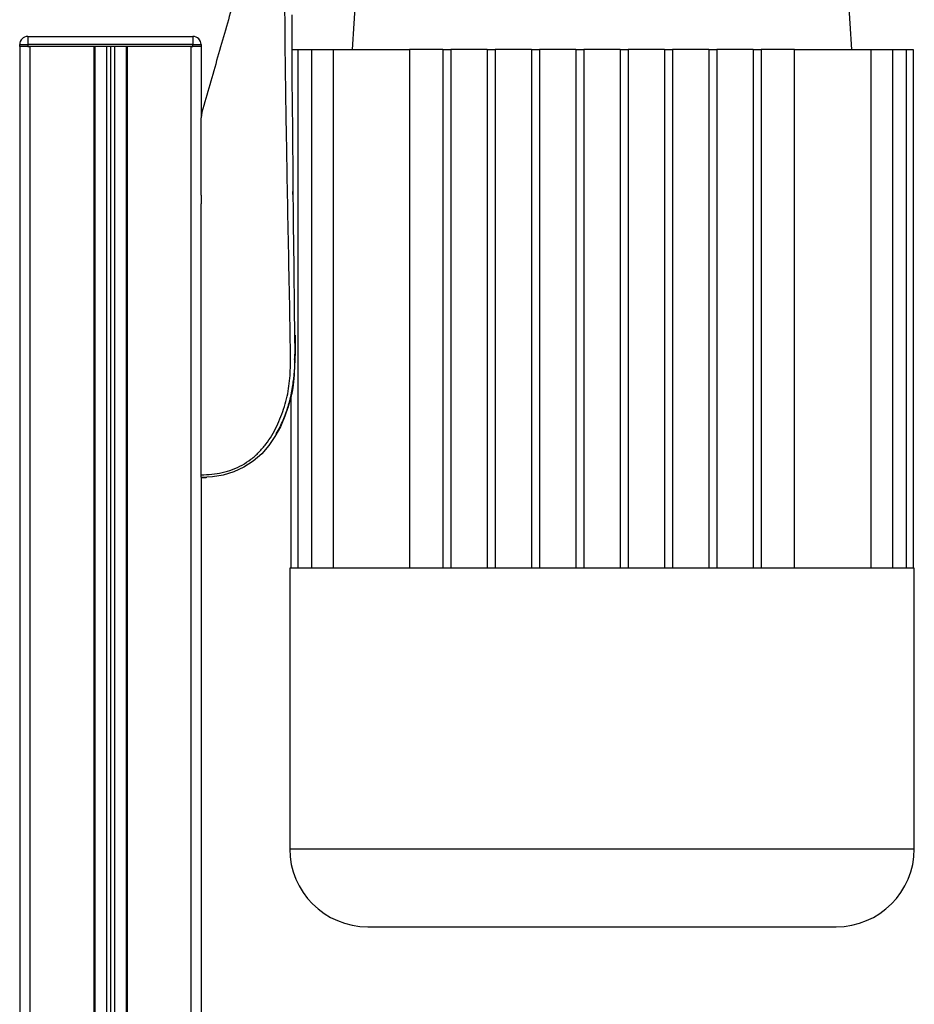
# Model space of a CAD drawing. Header units: millimetres. Extents: x 0 to 420, y 0 to 297.
# Tile 103 of 106: x 312.83 to 317.98, y 217 to 222.68. Entities that reach past the tile are written whole.
import ezdxf

# ---------------------------------------------------------------- set-up
doc = ezdxf.new("R2010")
doc.units = ezdxf.units.MM

msp = doc.modelspace()

# ---------------------------------------------------------------- linework, layer by layer
at = {"color": 7, "linetype": 'Continuous', "lineweight": 25}
for p, q in [((314.78983, 223.2527), (314.74337, 222.50477)), ((317.62359, 222.50477), (317.57713, 223.2527)), ((312.87336, 222.5791), (313.82569, 222.5791)), ((312.87336, 222.5791), (312.87336, 222.53265)), ((313.82569, 222.5791), (313.82569, 222.53265)), ((312.8269, 222.52103), (312.8269, 222.53265)), ((312.8269, 222.53265), (312.87336, 222.53265)), ((312.87336, 222.52103), (312.8269, 222.52103)), ((312.8271, 222.52103), (312.8271, 210.09431)), ((312.87336, 222.53265), (312.87336, 222.52103)), ((313.82569, 222.53265), (312.87336, 222.53265)), ((313.82569, 222.52103), (312.87336, 222.52103)), ((312.87336, 222.52103), (312.88517, 222.52103)), ((312.88517, 222.52103), (312.88517, 209.04907)), ((313.25333, 222.52103), (313.25333, 209.04907)), ((313.25914, 222.52103), (313.25914, 209.04907)), ((313.3265, 222.52103), (313.3265, 209.04907)), ((313.34972, 222.52103), (313.34972, 209.04907)), ((313.37295, 222.52103), (313.37295, 209.04907)), ((313.44031, 222.52103), (313.44031, 209.04907)), ((313.44612, 222.52103), (313.44612, 209.04907)), ((313.81427, 222.52103), (313.81427, 209.04907)), ((313.81427, 222.52103), (313.82569, 222.52103)), ((313.82569, 222.52103), (313.82569, 222.53265)), ((313.82569, 222.53265), (313.87214, 222.53265)), ((313.87214, 222.52103), (313.82569, 222.52103)), ((313.87214, 222.53265), (313.87214, 222.52103)), ((313.87214, 222.52103), (313.87234, 222.52103)), ((313.87234, 222.52103), (313.87234, 222.11391)), ((314.39543, 222.50477), (314.42984, 222.50477)), ((314.42984, 222.50477), (314.42984, 219.51307)), ((314.42984, 222.50477), (314.50949, 222.50477)), ((314.50949, 222.50477), (314.50949, 219.51307)), ((314.50949, 222.50477), (314.63471, 222.50477)), ((314.63471, 222.50477), (315.07347, 222.50477)), ((314.63471, 222.50477), (314.63471, 219.51307)), ((315.26599, 222.50477), (315.07347, 222.50477)), ((315.07347, 222.50477), (315.07347, 219.51307)), ((315.26599, 222.50477), (315.31245, 222.50477)), ((315.26599, 222.50477), (315.26599, 219.51307)), ((315.31245, 222.50477), (315.31245, 219.51307)), ((315.5215, 222.50477), (315.31245, 222.50477)), ((315.5215, 222.50477), (315.5215, 219.51307)), ((315.5215, 222.50477), (315.56795, 222.50477)), ((315.56795, 222.50477), (315.56795, 219.51307)), ((315.777, 222.50477), (315.56795, 222.50477)), ((315.777, 222.50477), (315.82345, 222.50477)), ((315.777, 222.50477), (315.777, 219.51307)), ((315.82345, 222.50477), (315.82345, 219.51307)), ((316.0325, 222.50477), (315.82345, 222.50477)), ((316.0325, 222.50477), (316.0325, 219.51307)), ((316.0325, 222.50477), (316.07896, 222.50477)), ((316.07896, 222.50477), (316.07896, 219.51307)), ((316.288, 222.50477), (316.07896, 222.50477)), ((316.288, 222.50477), (316.33446, 222.50477)), ((316.288, 222.50477), (316.288, 219.51307)), ((316.33446, 222.50477), (316.33446, 219.51307)), ((316.54351, 222.50477), (316.33446, 222.50477)), ((316.54351, 222.50477), (316.58996, 222.50477)), ((316.54351, 222.50477), (316.54351, 219.51307)), ((316.58996, 222.50477), (316.58996, 219.51307)), ((316.79901, 222.50477), (316.58996, 222.50477)), ((316.79901, 222.50477), (316.84547, 222.50477)), ((316.79901, 222.50477), (316.79901, 219.51307)), ((316.84547, 222.50477), (316.84547, 219.51307)), ((317.05451, 222.50477), (316.84547, 222.50477)), ((317.05451, 222.50477), (317.10097, 222.50477)), ((317.05451, 222.50477), (317.05451, 219.51307)), ((317.10097, 222.50477), (317.10097, 219.51307)), ((317.29349, 222.50477), (317.10097, 222.50477)), ((317.29349, 219.51307), (317.29349, 222.50477)), ((317.29349, 222.50477), (317.73225, 222.50477)), ((317.73225, 222.50477), (317.73225, 219.51307)), ((317.73225, 222.50477), (317.85747, 222.50477)), ((317.85747, 222.50477), (317.85747, 219.51307)), ((317.85747, 222.50477), (317.93712, 222.50477)), ((317.93712, 222.50477), (317.93712, 219.51307)), ((317.93712, 222.50477), (317.97727, 222.50477)), ((317.97727, 222.50477), (317.97727, 219.51307)), ((313.87684, 222.14185), (313.87234, 222.10984)), ((313.87234, 221.66489), (313.87234, 221.6148)), ((313.87234, 221.66489), (313.87234, 221.6148)), ((314.40241, 221.64887), (314.402, 221.68484)), ((314.3872, 220.49072), (314.40495, 220.58813)), ((314.38969, 220.49988), (314.38969, 219.51307)), ((314.37362, 220.44386), (314.3707, 220.43348)), ((314.35005, 220.37668), (314.34406, 220.36088)), ((314.34407, 220.36087), (314.34716, 220.36997)), ((314.27866, 220.24184), (314.27878, 220.24177)), ((313.87234, 220.03162), (313.87234, 209.04907)), ((314.38335, 219.51307), (314.38335, 217.89585)), ((314.38969, 219.51307), (314.38335, 219.51307)), ((314.42984, 219.51307), (314.38969, 219.51307)), ((314.50949, 219.51307), (314.42984, 219.51307)), ((314.63471, 219.51307), (314.50949, 219.51307)), ((315.26599, 219.51307), (314.63471, 219.51307)), ((315.5215, 219.51307), (315.26599, 219.51307)), ((315.777, 219.51307), (315.5215, 219.51307)), ((316.0325, 219.51307), (315.777, 219.51307)), ((316.33446, 219.51307), (316.0325, 219.51307)), ((316.58996, 219.51307), (316.33446, 219.51307)), ((316.84547, 219.51307), (316.58996, 219.51307)), ((317.10097, 219.51307), (316.84547, 219.51307)), ((317.73225, 219.51307), (317.10097, 219.51307)), ((317.85747, 219.51307), (317.73225, 219.51307)), ((317.93712, 219.51307), (317.85747, 219.51307)), ((317.97727, 219.51307), (317.93712, 219.51307)), ((317.98361, 219.51307), (317.97727, 219.51307)), ((317.98361, 217.89585), (317.98361, 219.51307)), ((314.38335, 217.89585), (316.18348, 217.89585)), ((316.18348, 217.89585), (317.98361, 217.89585))]:
    msp.add_line(p, q, dxfattribs=at)
at = {"color": 7, "linetype": 'Continuous', "lineweight": 25, "flags": 128}
for points in [[(314.39496, 222.70457), (314.39495, 222.62464), (314.39613, 222.33234), (314.39849, 222.03995), (314.40134, 221.7481), (314.40401, 221.49952), (314.40688, 221.25034), (314.40993, 221.00046), (314.41218, 220.74573), (314.41136, 220.68519), (314.40893, 220.62868), (314.40301, 220.56841), (314.40068, 220.55288), (314.39693, 220.53184), (314.39299, 220.51309), (314.39184, 220.50808), (314.39152, 220.50668), (314.39142, 220.50625), (314.39138, 220.50609), (314.39137, 220.50604), (314.39136, 220.50602), (314.39136, 220.50601), (314.39136, 220.50601), (314.39136, 220.50601), (314.39136, 220.50601), (314.39136, 220.50601), (314.39136, 220.506), (314.37507, 220.44621), (314.35573, 220.38989), (314.32954, 220.32903), (314.29835, 220.27169), (314.26336, 220.22065), (314.22205, 220.17319), (314.17348, 220.13035), (314.11955, 220.09507), (314.0611, 220.06801), (314.00043, 220.04966), (313.93795, 220.03915), (313.87234, 220.03569)], [(314.40075, 221.8055), (314.40074, 221.8055), (314.40073, 221.8055)]]:
    msp.add_lwpolyline(points, dxfattribs=at)
at = {"color": 7, "linetype": 'Continuous', "lineweight": 25}
for centre, radius, start, end in [((312.87336, 222.53265), 0.04646, 90, 180), ((313.82569, 222.53265), 0.04646, 0, 90), ((314.83338, 217.89585), 0.45003, 180, 270), ((317.53358, 217.89585), 0.45003, 270, 360)]:
    msp.add_arc(centre, radius, start, end, dxfattribs=at)
for points, knots in [([(313.87234, 220.05205), (313.89295, 220.05256), (313.93391, 220.05358), (313.99483, 220.06366), (314.05387, 220.08108), (314.10976, 220.10684), (314.16112, 220.14049), (314.20692, 220.18105), (314.24688, 220.22735), (314.29239, 220.29468), (314.33559, 220.387), (314.37171, 220.50302), (314.38778, 220.62403), (314.38806, 220.81533), (314.38195, 221.07799), (314.37584, 221.41272), (314.36918, 221.76175), (314.36293, 222.12485), (314.35706, 222.49951), (314.35578, 222.79523), (314.35304, 223.01341), (314.35082, 223.15694), (314.34816, 223.30064), (314.34505, 223.44518), (314.34152, 223.59151), (314.33871, 223.69072), (314.33731, 223.74048)], [0, 0, 0, 0, 0.0154023, 0.0306186, 0.0458978, 0.0611515, 0.0763524, 0.0916759, 0.1069667, 0.1223964, 0.1531196, 0.1841395, 0.2146453, 0.2457555, 0.3295656, 0.4129092, 0.4960821, 0.5895924, 0.6838677, 0.7780859, 0.8151003, 0.8521196, 0.8891029, 0.926018, 0.9628961, 1, 1, 1, 1]), ([(314.05763, 222.77233), (314.0278, 222.66829), (313.96804, 222.45989), (313.90727, 222.24798), (313.87684, 222.14185)], [0, 0, 0, 0, 0.4991859, 1, 1, 1, 1]), ([(313.87234, 221.66489), (313.87234, 221.73911), (313.87234, 221.88772), (313.87234, 222.03574), (313.87234, 222.10984)], [0, 0, 0, 0, 0.4994117, 1, 1, 1, 1]), ([(313.87234, 220.05205), (313.87234, 220.15579), (313.87234, 220.36353), (313.87234, 220.6816), (313.87234, 221.005), (313.87234, 221.317), (313.87234, 221.5209), (313.87234, 221.6148)], [0, 0, 0, 0, 0.2041389, 0.4087775, 0.6153735, 0.8228525, 1, 1, 1, 1]), ([(314.3062, 220.2878), (314.32021, 220.31403), (314.3473, 220.36476), (314.37411, 220.44132), (314.39381, 220.51812), (314.4038, 220.57971), (314.40918, 220.62804), (314.41181, 220.65898), (314.41357, 220.68676), (314.41484, 220.71363), (314.41574, 220.73957), (314.41642, 220.76822), (314.41686, 220.79829), (314.41716, 220.82938), (314.41731, 220.84719), (314.41739, 220.85673)], [0, 0, 0, 0, 0.0987765, 0.1910352, 0.2693322, 0.3636134, 0.4011258, 0.4364783, 0.4769754, 0.5245182, 0.5802659, 0.6449363, 0.745799, 0.8640128, 1, 1, 1, 1]), ([(314.41178, 220.71656), (314.41266, 220.72909), (314.41534, 220.76768), (314.41625, 220.80266), (314.41686, 220.82629)], [0, 0, 0, 0, 0.32467947, 1, 1, 1, 1]), ([(313.87234, 220.03569), (313.87234, 220.03591), (313.87234, 220.03636), (313.87234, 220.03992), (313.87234, 220.04517), (313.87234, 220.04975), (313.87234, 220.05205)], [0, 0, 0, 0, 0.2496754, 0.4993928, 0.749148, 1, 1, 1, 1]), ([(313.87234, 220.03569), (313.88137, 220.03568), (313.89233, 220.03567), (313.90317, 220.03715), (313.90509, 220.03741)], [0, 0, 0, 0, 0.8232896, 1, 1, 1, 1]), ([(314.83338, 217.44582), (314.83446, 217.44582), (314.83663, 217.44582), (314.85456, 217.44582), (314.88385, 217.44582), (314.92682, 217.44582), (314.98263, 217.44582), (315.05196, 217.44582), (315.13362, 217.44582), (315.22711, 217.44582), (315.33081, 217.44582), (315.44271, 217.44582), (315.56137, 217.44582), (315.69723, 217.44582), (315.85005, 217.44582), (316.01713, 217.44582), (316.1286, 217.44582), (316.18348, 217.44582)], [0, 0, 0, 0, 0.0582495, 0.1165048, 0.1782517, 0.2400043, 0.3043249, 0.3686512, 0.4341677, 0.5000345, 0.5659014, 0.6314178, 0.6957384, 0.7600647, 0.8423412, 0.9223768, 1, 1, 1, 1]), ([(316.18348, 217.44582), (316.22466, 217.44582), (316.30701, 217.44582), (316.43194, 217.44582), (316.55714, 217.44582), (316.68294, 217.44582), (316.80559, 217.44582), (316.92425, 217.44582), (317.03615, 217.44582), (317.13985, 217.44582), (317.23334, 217.44582), (317.315, 217.44582), (317.38432, 217.44582), (317.44623, 217.44582), (317.4953, 217.44582), (317.52771, 217.44582), (317.53164, 217.44582), (317.53358, 217.44582)], [0, 0, 0, 0, 0.0582538, 0.1165047, 0.1782516, 0.2400043, 0.3043248, 0.3686512, 0.4341677, 0.5000345, 0.5659014, 0.6314179, 0.6957384, 0.7600648, 0.8423412, 0.9223729, 1, 1, 1, 1])]:
    msp.add_open_spline(points, degree=3, knots=knots, dxfattribs=at)

doc.saveas('drawing.dxf')
